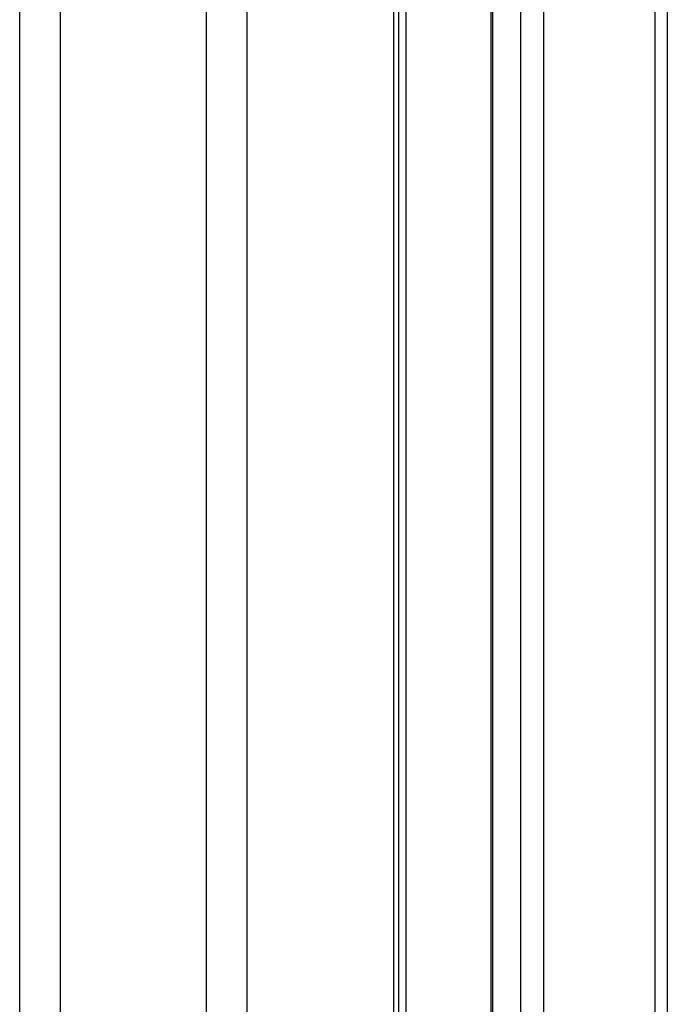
# Model space of a CAD drawing. Header units: millimetres. Extents: x 10 to 10348, y 8 to 8288.
# Tile 123 of 129: x 9864 to 9953, y 2785 to 2920. Entities that reach past the tile are written whole.
import ezdxf

# ---------------------------------------------------------------- set-up
doc = ezdxf.new("R2010")
doc.units = ezdxf.units.MM

msp = doc.modelspace()

# ---------------------------------------------------------------- linework, layer by layer
at = {"color": 8, "linetype": 'Continuous', "lineweight": 25}
for p, q in [((9864.16, 977.9), (9864.16, 3851.9)), ((9869.7, 3851.9), (9869.7, 977.9)), ((9889.67, 977.9), (9889.67, 3851.9)), ((9895.21, 3851.9), (9895.21, 977.9)), ((9915.26, 977.9), (9915.26, 3851.9)), ((9928.74, 3851.9), (9928.74, 1266.28)), ((9932.63, 1262.81), (9932.63, 3851.9)), ((9935.72, 3851.9), (9935.72, 977.9)), ((9950.96, 977.9), (9950.96, 3851.9)), ((9916.9, 3158.14), (9916.9, 1272.4))]:
    msp.add_line(p, q, dxfattribs=at)
at = {"color": 7, "linetype": 'Continuous', "lineweight": 25}
for p, q in [((9915.95, 977.9), (9915.95, 3851.9)), ((9928.53, 3851.9), (9928.53, 1266.39)), ((9952.63, 3851.9), (9952.63, 977.9))]:
    msp.add_line(p, q, dxfattribs=at)

doc.saveas('drawing.dxf')
